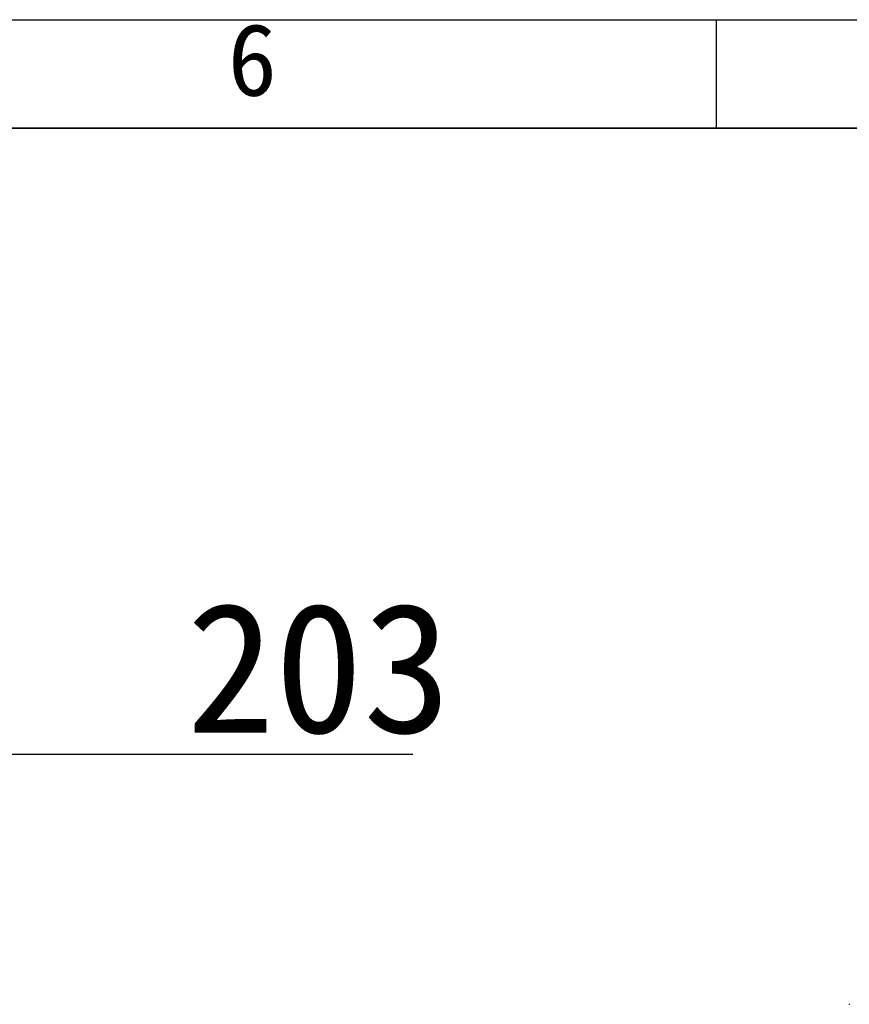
# Model space of a CAD drawing. Header units: millimetres. Extents: x 0 to 298, y 0 to 209.
# Tile 35 of 41: x 101 to 129, y 175 to 209. Entities that reach past the tile are written whole.
import ezdxf

# ---------------------------------------------------------------- set-up
doc = ezdxf.new("R2010")
doc.units = ezdxf.units.MM
doc.header["$PDSIZE"] = -1
doc.layers.add('图层0', color=7, linetype='Continuous')
doc.layers.add('细实线', color=7, linetype='Continuous')
doc.layers.add('粗实线', color=7, linetype='Continuous', lineweight=50)
doc.styles.add('SLDTEXTSTYLE0', font='SIMSUN.TTC')
doc.styles.add('SLDTEXTSTYLE3', font='仿宋_GB2312')
doc.dimstyles.new('SLDDIMSTYLE0', dxfattribs={"dimtxt": 4.5, "dimasz": 3, "dimexe": 0, "dimexo": 0.0625, "dimgap": 1.125, "dimtad": 2, "dimlfac": 10, "dimrnd": 1e-09, "dimzin": 12, "dimdsep": 46, "dimtxsty": 'SLDTEXTSTYLE0', "dimsah": 1, "dimcen": 0.09, "dimadec": 0, "dimazin": 3, "dimtfac": 1, "dimtofl": 0, "dimtmove": 0, "dimatfit": 3, "dimfxl": 0, "dimfrac": 2, "dimtolj": 1, "dimtzin": 12, "dimarcsym": 0})

# ---------------------------------------------------------------- blocks, each defined once
blk = doc.blocks.new('_D_6')
at = {"layer": '图层0'}
for p, q in [((78.734, 179.011), (78.734, 184.311)), ((99.007, 178.822), (99.007, 184.311)), ((99.007, 183.311), (78.734, 183.311)), ((99.007, 183.311), (114.228, 183.311))]:
    blk.add_line(p, q, dxfattribs=at)
for points in [[(78.734, 183.311), (81.734, 182.861), (81.734, 183.761)], [(99.007, 183.311), (96.007, 183.761), (96.007, 182.861)]]:
    blk.add_solid(points, dxfattribs=at)
at = {"layer": '图层0', "insert": (106.372, 188.548), "char_height": 4.5, "attachment_point": 1, "style": 'SLDTEXTSTYLE0'}
blk.add_mtext('203', dxfattribs=at)

msp = doc.modelspace()

# ---------------------------------------------------------------- linework, layer by layer
at = {"color": 7, "linetype": 'Continuous', "lineweight": 0}
msp.add_point((129.35667553, 174.63647169), dxfattribs=at)
at = {"layer": '图层0'}
msp.add_line((124.74, 208.76134587), (124.74, 205), dxfattribs=at)
at = {"layer": '粗实线', "lineweight": 35}
msp.add_line((25, 205), (292, 205), dxfattribs=at)
at = {"layer": '细实线'}
msp.add_line((2.7533732, 208.76134587), (297.24653265, 208.76134587), dxfattribs=at)

# ---------------------------------------------------------------- texts
at = {"layer": '图层0', "insert": (107.80859978, 208.62604347), "char_height": 2.5, "attachment_point": 1, "style": 'SLDTEXTSTYLE3'}
msp.add_mtext('6', dxfattribs=at)

# ---------------------------------------------------------------- dimensions: what is measured, and where the dimension line sits
at = {"layer": '图层0'}
dim = msp.add_linear_dim(base=(78.73439601, 183.31146615), p1=(99.00716605, 177.82216035), p2=(78.73439601, 178.01146615), dimstyle='SLDDIMSTYLE0', dxfattribs=at)
dim.commit()
dim.dimension.update_dxf_attribs({"geometry": '_D_6', "text_midpoint": (110.29994668, 183.31146615), "dimtype": 160})

doc.saveas('drawing.dxf')
